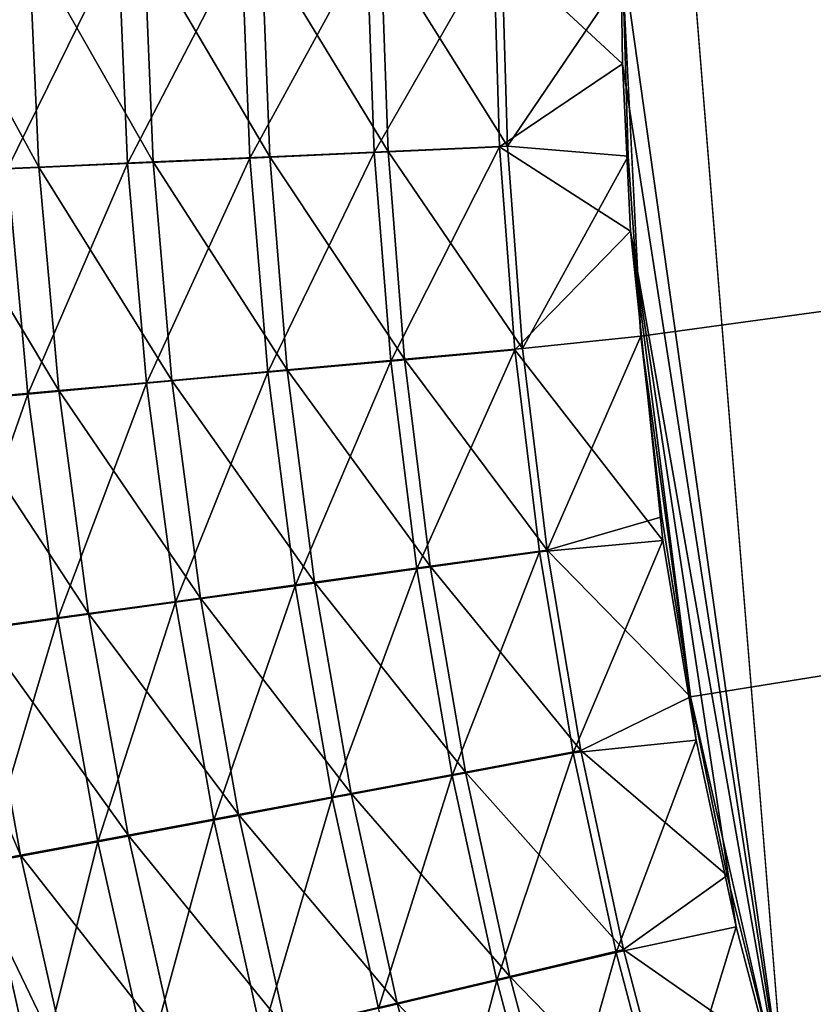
# Model space of a CAD drawing. Header units: metres. Extents: x -900 to 900, y -400 to 400.
# Tile 39 of 241: x -582 to -556, y -124 to -91. Entities that reach past the tile are written whole.
import ezdxf

# ---------------------------------------------------------------- set-up
doc = ezdxf.new("R2010")
doc.units = ezdxf.units.M

msp = doc.modelspace()

# ---------------------------------------------------------------- linework, layer by layer
at = {"layer": 'top'}
for points in [[(-561.627441, -101.444756, -489.961151), (-63.378803, -33.209328, -500.495422), (-562.22406, -89.514771, -489.979797)], [(-63.32428, -33.484169, -500.495697), (-63.378803, -33.209328, -500.495422), (-561.627441, -101.444756, -489.961151)], [(-559.98407, -113.37619, -489.958313), (-63.32428, -33.484169, -500.495697), (-561.627441, -101.444756, -489.961151)], [(-63.32428, -33.484169, -500.495697), (-559.98407, -113.37619, -489.958313), (-557.308044, -125.167229, -489.971375)], [(-63.263184, -33.760246, -500.495972), (-63.32428, -33.484169, -500.495697), (-557.308044, -125.167229, -489.971375)], [(-63.320282, -33.791721, -503.495331), (-556.825012, -127.259506, -492.974121), (-562.270081, -60.027832, -493.031525)], [(-63.263184, -33.760246, -500.495972), (-557.308044, -125.167229, -489.971375), (-553.594482, -136.830185, -490.000427)], [(-520.393921, -188.45813, -493.390167), (-556.825012, -127.259506, -492.974121), (-63.320282, -33.791721, -503.495331)], [(-556.825012, -127.259506, -492.974121), (-562.28949, -88.474983, -492.981537), (-562.270081, -60.027832, -493.031525)], [(-581.894714, -88.435707, -486.212646), (-585.613464, -88.427666, -484.676941), (-581.563232, -95.845436, -486.256439)], [(-585.613464, -88.427666, -484.676941), (-585.251343, -96.007637, -484.744293), (-581.563232, -95.845436, -486.256439)], [(-582.604614, -95.905014, -489.069244), (-582.945679, -88.44104, -489.022522), (-578.940186, -88.448975, -490.368622)], [(-582.604614, -95.905014, -489.069244), (-578.940186, -88.448975, -490.368622), (-578.632019, -95.72966, -490.394928)], [(-578.080933, -88.443268, -487.494324), (-581.894714, -88.435707, -486.212646), (-577.780701, -95.67865, -487.518707)], [(-581.894714, -88.435707, -486.212646), (-581.563232, -95.845436, -486.256439), (-577.780701, -95.67865, -487.518707)], [(-578.632019, -95.72966, -490.394928), (-578.940186, -88.448975, -490.368622), (-574.853149, -88.456375, -491.441833)], [(-578.632019, -95.72966, -490.394928), (-574.853149, -88.456375, -491.441833), (-574.577515, -95.550224, -491.45108)], [(-574.189453, -88.45031, -488.516174), (-578.080933, -88.443268, -487.494324), (-573.920227, -95.50798, -488.524353)], [(-578.080933, -88.443268, -487.494324), (-577.780701, -95.67865, -487.518707), (-573.920227, -95.50798, -488.524353)], [(-574.577515, -95.550224, -491.45108), (-574.853149, -88.456375, -491.441833), (-570.703064, -88.463188, -492.237244)], [(-574.577515, -95.550224, -491.45108), (-570.703064, -88.463188, -492.237244), (-570.462097, -95.367599, -492.233978)], [(-570.237976, -88.456802, -489.273529), (-574.189453, -88.45031, -488.516174), (-570.001709, -95.33429, -489.269806)], [(-574.189453, -88.45031, -488.516174), (-573.920227, -95.50798, -488.524353), (-570.001709, -95.33429, -489.269806)], [(-570.462097, -95.367599, -492.233978), (-570.703064, -88.463188, -492.237244), (-566.50885, -88.469406, -492.751251)], [(-570.462097, -95.367599, -492.233978), (-566.50885, -88.469406, -492.751251), (-566.307678, -95.182732, -492.740753)], [(-566.244446, -88.462715, -489.762939), (-570.237976, -88.456802, -489.273529), (-566.046021, -95.158463, -489.752319)], [(-570.237976, -88.456802, -489.273529), (-570.001709, -95.33429, -489.269806), (-566.046021, -95.158463, -489.752319)], [(-566.307678, -95.182732, -492.740753), (-566.50885, -88.469406, -492.751251), (-562.236694, -92.425606, -492.973175)], [(-562.236694, -92.425606, -492.973175), (-566.50885, -88.469406, -492.751251), (-562.28949, -88.474983, -492.981537)], [(-566.046021, -95.158463, -489.752319), (-562.22406, -89.514771, -489.979797), (-566.244446, -88.462715, -489.762939)], [(-556.825012, -127.259506, -492.974121), (-562.236694, -92.425606, -492.973175), (-562.28949, -88.474983, -492.981537)], [(-562.055115, -95.482971, -489.968506), (-562.22406, -89.514771, -489.979797), (-566.046021, -95.158463, -489.752319)], [(-562.22406, -89.514771, -489.979797), (-562.055115, -95.482971, -489.968506), (-561.627441, -101.444756, -489.961151)], [(-561.972778, -97.965874, -492.964294), (-566.307678, -95.182732, -492.740753), (-562.236694, -92.425606, -492.973175)], [(-561.972778, -97.965874, -492.964294), (-562.236694, -92.425606, -492.973175), (-556.825012, -127.259506, -492.974121)], [(-573.985962, -102.637505, -491.462769), (-574.577515, -95.550224, -491.45108), (-570.462097, -95.367599, -492.233978)], [(-573.985962, -102.637505, -491.462769), (-570.462097, -95.367599, -492.233978), (-569.913696, -102.266769, -492.234924)], [(-570.001709, -95.33429, -489.269806), (-573.920227, -95.50798, -488.524353), (-569.458679, -102.206757, -489.270294)], [(-569.913696, -102.266769, -492.234924), (-570.462097, -95.367599, -492.233978), (-566.307678, -95.182732, -492.740753)], [(-566.046021, -95.158463, -489.752319), (-570.001709, -95.33429, -489.269806), (-565.544922, -101.850533, -489.74646)], [(-570.001709, -95.33429, -489.269806), (-569.458679, -102.206757, -489.270294), (-565.544922, -101.850533, -489.74646)], [(-569.913696, -102.266769, -492.234924), (-566.307678, -95.182732, -492.740753), (-565.803345, -101.892227, -492.735016)], [(-565.803345, -101.892227, -492.735016), (-566.307678, -95.182732, -492.740753), (-561.972778, -97.965874, -492.964294)], [(-565.544922, -101.850533, -489.74646), (-562.055115, -95.482971, -489.968506), (-566.046021, -95.158463, -489.752319)], [(-581.931702, -103.360077, -489.114227), (-582.604614, -95.905014, -489.069244), (-578.632019, -95.72966, -490.394928)], [(-581.931702, -103.360077, -489.114227), (-578.632019, -95.72966, -490.394928), (-577.998779, -103.002541, -490.421295)], [(-577.780701, -95.67865, -487.518707), (-581.563232, -95.845436, -486.256439), (-577.156982, -102.906563, -487.543427)], [(-577.998779, -103.002541, -490.421295), (-578.632019, -95.72966, -490.394928), (-574.577515, -95.550224, -491.45108)], [(-577.998779, -103.002541, -490.421295), (-574.577515, -95.550224, -491.45108), (-573.985962, -102.637505, -491.462769)], [(-573.920227, -95.50798, -488.524353), (-577.780701, -95.67865, -487.518707), (-573.336121, -102.559364, -488.535065)], [(-577.780701, -95.67865, -487.518707), (-577.156982, -102.906563, -487.543427), (-573.336121, -102.559364, -488.535065)], [(-573.920227, -95.50798, -488.524353), (-573.336121, -102.559364, -488.535065), (-569.458679, -102.206757, -489.270294)], [(-561.627441, -101.444756, -489.961151), (-562.055115, -95.482971, -489.968506), (-565.544922, -101.850533, -489.74646)], [(-585.767822, -103.708626, -487.54834), (-582.604614, -95.905014, -489.069244), (-581.931702, -103.360077, -489.114227)], [(-581.563232, -95.845436, -486.256439), (-585.251343, -96.007637, -484.744293), (-580.901794, -103.246628, -486.298828)], [(-585.251343, -96.007637, -484.744293), (-584.554443, -103.57814, -484.807861), (-580.901794, -103.246628, -486.298828)], [(-581.563232, -95.845436, -486.256439), (-580.901794, -103.246628, -486.298828), (-577.156982, -102.906563, -487.543427)], [(-560.899475, -108.205521, -492.956787), (-565.803345, -101.892227, -492.735016), (-561.972778, -97.965874, -492.964294)], [(-558.471985, -120.990623, -492.963776), (-561.972778, -97.965874, -492.964294), (-556.825012, -127.259506, -492.974121)], [(-558.471985, -120.990623, -492.963776), (-559.796997, -114.818901, -492.958099), (-561.972778, -97.965874, -492.964294)], [(-559.796997, -114.818901, -492.958099), (-560.899475, -108.205521, -492.956787), (-561.972778, -97.965874, -492.964294)], [(-564.736084, -108.523003, -489.745026), (-561.627441, -101.444756, -489.961151), (-565.544922, -101.850533, -489.74646)], [(-564.736084, -108.523003, -489.745026), (-560.936829, -107.419487, -489.957733), (-561.627441, -101.444756, -489.961151)], [(-561.627441, -101.444756, -489.961151), (-560.936829, -107.419487, -489.957733), (-559.98407, -113.37619, -489.958313)], [(-569.052185, -109.144585, -492.239441), (-569.913696, -102.266769, -492.234924), (-565.803345, -101.892227, -492.735016)], [(-565.544922, -101.850533, -489.74646), (-569.458679, -102.206757, -489.270294), (-564.736084, -108.523003, -489.745026)], [(-569.052185, -109.144585, -492.239441), (-565.803345, -101.892227, -492.735016), (-564.990417, -108.581947, -492.733704)], [(-564.990417, -108.581947, -492.733704), (-565.803345, -101.892227, -492.735016), (-560.899475, -108.205521, -492.956787)], [(-573.076782, -109.701927, -491.476532), (-573.985962, -102.637505, -491.462769), (-569.913696, -102.266769, -492.234924)], [(-569.458679, -102.206757, -489.270294), (-573.336121, -102.559364, -488.535065), (-568.603699, -109.058136, -489.274384)], [(-573.076782, -109.701927, -491.476532), (-569.913696, -102.266769, -492.234924), (-569.052185, -109.144585, -492.239441)], [(-569.458679, -102.206757, -489.270294), (-568.603699, -109.058136, -489.274384), (-564.736084, -108.523003, -489.745026)], [(-577.043335, -110.251152, -490.447784), (-577.998779, -103.002541, -490.421295), (-573.985962, -102.637505, -491.462769)], [(-573.336121, -102.559364, -488.535065), (-577.156982, -102.906563, -487.543427), (-572.435852, -109.588226, -488.548004)], [(-577.043335, -110.251152, -490.447784), (-573.985962, -102.637505, -491.462769), (-573.076782, -109.701927, -491.476532)], [(-573.336121, -102.559364, -488.535065), (-572.435852, -109.588226, -488.548004), (-568.603699, -109.058136, -489.274384)], [(-577.156982, -102.906563, -487.543427), (-580.901794, -103.246628, -486.298828), (-576.212708, -110.110603, -487.56842)], [(-577.156982, -102.906563, -487.543427), (-576.212708, -110.110603, -487.56842), (-572.435852, -109.588226, -488.548004)], [(-580.901794, -103.246628, -486.298828), (-584.554443, -103.57814, -484.807861), (-579.915283, -110.622688, -486.339081)], [(-580.931824, -110.789551, -489.156708), (-581.931702, -103.360077, -489.114227), (-577.998779, -103.002541, -490.421295)], [(-580.931824, -110.789551, -489.156708), (-577.998779, -103.002541, -490.421295), (-577.043335, -110.251152, -490.447784)], [(-580.901794, -103.246628, -486.298828), (-579.915283, -110.622688, -486.339081), (-576.212708, -110.110603, -487.56842)], [(-584.725952, -111.314888, -487.609985), (-585.767822, -103.708626, -487.54834), (-581.931702, -103.360077, -489.114227)], [(-584.725952, -111.314888, -487.609985), (-581.931702, -103.360077, -489.114227), (-580.931824, -110.789551, -489.156708)], [(-584.554443, -103.57814, -484.807861), (-583.527893, -111.122353, -484.866333), (-579.915283, -110.622688, -486.339081)], [(-559.98407, -113.37619, -489.958313), (-560.936829, -107.419487, -489.957733), (-564.736084, -108.523003, -489.745026)], [(-563.871399, -115.235939, -492.736786), (-564.990417, -108.581947, -492.733704), (-560.899475, -108.205521, -492.956787)], [(-563.871399, -115.235939, -492.736786), (-560.899475, -108.205521, -492.956787), (-559.796997, -114.818901, -492.958099)], [(-567.88031, -115.984955, -492.247467), (-569.052185, -109.144585, -492.239441), (-564.990417, -108.581947, -492.733704)], [(-564.736084, -108.523003, -489.745026), (-568.603699, -109.058136, -489.274384), (-563.622192, -115.159958, -489.748016)], [(-567.88031, -115.984955, -492.247467), (-564.990417, -108.581947, -492.733704), (-563.871399, -115.235939, -492.736786)], [(-563.622192, -115.159958, -489.748016), (-559.98407, -113.37619, -489.958313), (-564.736084, -108.523003, -489.745026)], [(-571.852844, -116.727226, -491.492432), (-573.076782, -109.701927, -491.476532), (-569.052185, -109.144585, -492.239441)], [(-568.603699, -109.058136, -489.274384), (-572.435852, -109.588226, -488.548004), (-567.439453, -115.872353, -489.282074)], [(-571.852844, -116.727226, -491.492432), (-569.052185, -109.144585, -492.239441), (-567.88031, -115.984955, -492.247467)], [(-568.603699, -109.058136, -489.274384), (-567.439453, -115.872353, -489.282074), (-563.622192, -115.159958, -489.748016)], [(-575.768616, -117.459023, -490.474335), (-577.043335, -110.251152, -490.447784), (-573.076782, -109.701927, -491.476532)], [(-572.435852, -109.588226, -488.548004), (-576.212708, -110.110603, -487.56842), (-571.222107, -116.578331, -488.563141)], [(-575.768616, -117.459023, -490.474335), (-573.076782, -109.701927, -491.476532), (-571.852844, -116.727226, -491.492432)], [(-572.435852, -109.588226, -488.548004), (-571.222107, -116.578331, -488.563141), (-567.439453, -115.872353, -489.282074)], [(-576.212708, -110.110603, -487.56842), (-579.915283, -110.622688, -486.339081), (-574.950684, -117.274353, -487.593719)], [(-576.212708, -110.110603, -487.56842), (-574.950684, -117.274353, -487.593719), (-571.222107, -116.578331, -488.563141)], [(-579.608154, -118.176758, -489.196686), (-580.931824, -110.789551, -489.156708), (-577.043335, -110.251152, -490.447784)], [(-579.608154, -118.176758, -489.196686), (-577.043335, -110.251152, -490.447784), (-575.768616, -117.459023, -490.474335)], [(-583.355469, -118.877457, -487.666016), (-584.725952, -111.314888, -487.609985), (-580.931824, -110.789551, -489.156708)], [(-579.915283, -110.622688, -486.339081), (-583.527893, -111.122353, -484.866333), (-578.606689, -117.957001, -486.377167)], [(-583.355469, -118.877457, -487.666016), (-580.931824, -110.789551, -489.156708), (-579.608154, -118.176758, -489.196686)], [(-579.915283, -110.622688, -486.339081), (-578.606689, -117.957001, -486.377167), (-574.950684, -117.274353, -487.593719)], [(-583.527893, -111.122353, -484.866333), (-585.295837, -111.366898, -484.040894), (-582.174866, -118.623451, -484.919708)], [(-585.295837, -111.366898, -484.040894), (-583.921448, -118.949768, -484.102783), (-582.174866, -118.623451, -484.919708)], [(-583.527893, -111.122353, -484.866333), (-582.174866, -118.623451, -484.919708), (-578.606689, -117.957001, -486.377167)], [(-558.77356, -119.292633, -489.962891), (-559.98407, -113.37619, -489.958313), (-563.622192, -115.159958, -489.748016)], [(-557.308044, -125.167229, -489.971375), (-559.98407, -113.37619, -489.958313), (-558.77356, -119.292633, -489.962891)], [(-562.448914, -121.838264, -492.744293), (-563.871399, -115.235939, -492.736786), (-559.796997, -114.818901, -492.958099)], [(-562.448914, -121.838264, -492.744293), (-559.796997, -114.818901, -492.958099), (-558.471985, -120.990623, -492.963776)], [(-566.400696, -122.771767, -492.259033), (-567.88031, -115.984955, -492.247467), (-563.871399, -115.235939, -492.736786)], [(-563.622192, -115.159958, -489.748016), (-567.439453, -115.872353, -489.282074), (-562.205688, -121.745476, -489.755402)], [(-566.400696, -122.771767, -492.259033), (-563.871399, -115.235939, -492.736786), (-562.448914, -121.838264, -492.744293)], [(-562.205688, -121.745476, -489.755402), (-558.77356, -119.292633, -489.962891), (-563.622192, -115.159958, -489.748016)], [(-570.316833, -123.697121, -491.510376), (-571.852844, -116.727226, -491.492432), (-567.88031, -115.984955, -492.247467)], [(-567.439453, -115.872353, -489.282074), (-571.222107, -116.578331, -488.563141), (-565.968628, -122.633331, -489.293335)], [(-570.316833, -123.697121, -491.510376), (-567.88031, -115.984955, -492.247467), (-566.400696, -122.771767, -492.259033)], [(-567.439453, -115.872353, -489.282074), (-565.968628, -122.633331, -489.293335), (-562.205688, -121.745476, -489.755402)], [(-571.222107, -116.578331, -488.563141), (-574.950684, -117.274353, -487.593719), (-569.697693, -123.513443, -488.580475)], [(-571.222107, -116.578331, -488.563141), (-569.697693, -123.513443, -488.580475), (-565.968628, -122.633331, -489.293335)], [(-574.17749, -124.609695, -490.500916), (-575.768616, -117.459023, -490.474335), (-571.852844, -116.727226, -491.492432)], [(-574.17749, -124.609695, -490.500916), (-571.852844, -116.727226, -491.492432), (-570.316833, -123.697121, -491.510376)], [(-574.950684, -117.274353, -487.593719), (-578.606689, -117.957001, -486.377167), (-573.373901, -124.381401, -487.619293)], [(-574.950684, -117.274353, -487.593719), (-573.373901, -124.381401, -487.619293), (-569.697693, -123.513443, -488.580475)], [(-577.963623, -125.505028, -489.234131), (-579.608154, -118.176758, -489.196686), (-575.768616, -117.459023, -490.474335)], [(-577.963623, -125.505028, -489.234131), (-575.768616, -117.459023, -490.474335), (-574.17749, -124.609695, -490.500916)], [(-578.606689, -117.957001, -486.377167), (-582.174866, -118.623451, -484.919708), (-576.979126, -125.232964, -486.413086)], [(-578.606689, -117.957001, -486.377167), (-576.979126, -125.232964, -486.413086), (-573.373901, -124.381401, -487.619293)], [(-581.659546, -126.37944, -487.716431), (-583.355469, -118.877457, -487.666016), (-579.608154, -118.176758, -489.196686)], [(-581.659546, -126.37944, -487.716431), (-579.608154, -118.176758, -489.196686), (-577.963623, -125.505028, -489.234131)], [(-582.174866, -118.623451, -484.919708), (-583.921448, -118.949768, -484.102783), (-580.498474, -126.064629, -484.967926)], [(-583.469055, -126.807709, -486.865723), (-583.355469, -118.877457, -487.666016), (-581.659546, -126.37944, -487.716431)], [(-582.174866, -118.623451, -484.919708), (-580.498474, -126.064629, -484.967926), (-576.979126, -125.232964, -486.413086)], [(-583.921448, -118.949768, -484.102783), (-582.221497, -126.471954, -484.157928), (-580.498474, -126.064629, -484.967926)], [(-557.308044, -125.167229, -489.971375), (-558.77356, -119.292633, -489.962891), (-562.205688, -121.745476, -489.755402)], [(-560.725403, -128.372971, -492.756195), (-562.448914, -121.838264, -492.744293), (-558.471985, -120.990623, -492.963776)], [(-558.471985, -120.990623, -492.963776), (-556.825012, -127.259506, -492.974121), (-560.725403, -128.372971, -492.756195)], [(-564.615967, -129.488907, -492.274109), (-566.400696, -122.771767, -492.259033), (-562.448914, -121.838264, -492.744293)], [(-562.205688, -121.745476, -489.755402), (-565.968628, -122.633331, -489.293335), (-560.489136, -128.263641, -489.767181)], [(-564.615967, -129.488907, -492.274109), (-562.448914, -121.838264, -492.744293), (-560.725403, -128.372971, -492.756195)], [(-560.489136, -128.263641, -489.767181), (-557.308044, -125.167229, -489.971375), (-562.205688, -121.745476, -489.755402)], [(-568.471619, -130.595322, -491.530334), (-570.316833, -123.697121, -491.510376), (-566.400696, -122.771767, -492.259033)], [(-565.968628, -122.633331, -489.293335), (-569.697693, -123.513443, -488.580475), (-564.193909, -129.325012, -489.308136)], [(-568.471619, -130.595322, -491.530334), (-566.400696, -122.771767, -492.259033), (-564.615967, -129.488907, -492.274109)], [(-565.968628, -122.633331, -489.293335), (-564.193909, -129.325012, -489.308136), (-560.489136, -128.263641, -489.767181)], [(-569.697693, -123.513443, -488.580475), (-573.373901, -124.381401, -487.619293), (-567.865417, -130.377335, -488.599976)], [(-569.697693, -123.513443, -488.580475), (-567.865417, -130.377335, -488.599976), (-564.193909, -129.325012, -489.308136)]]:
    msp.add_3dface(points, dxfattribs=at)

doc.saveas('drawing.dxf')
